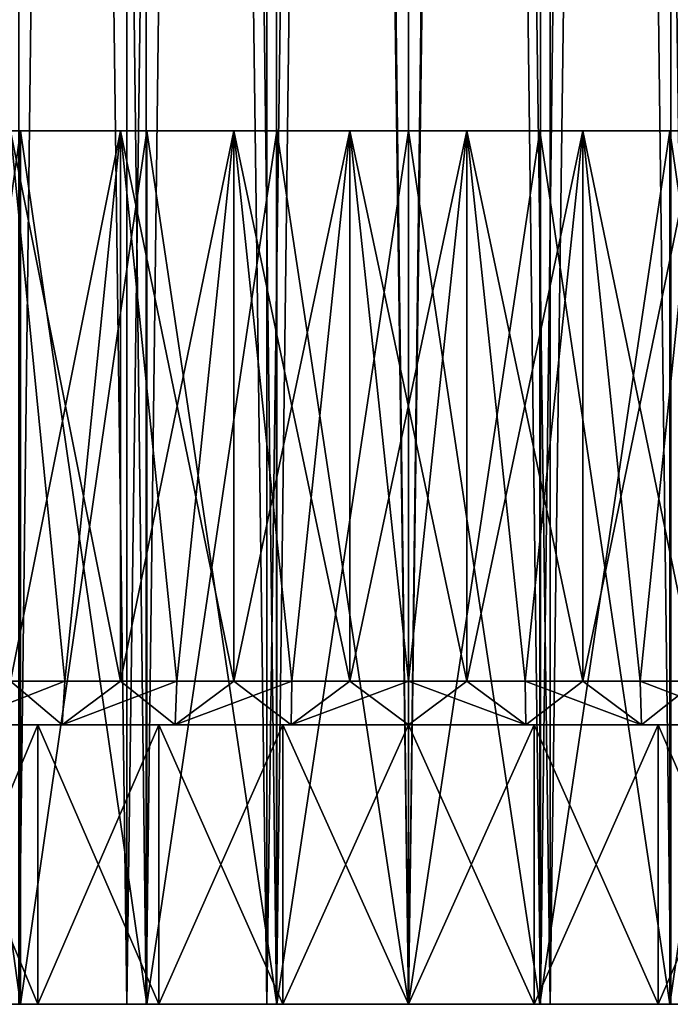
# Model space of a CAD drawing. Header units: millimetres. Extents: x -25 to 64, y -3 to 358.
# Tile 239 of 256: x -4.45 to 3, y 177.2 to 188.47. Entities that reach past the tile are written whole.
import ezdxf

# ---------------------------------------------------------------- set-up
doc = ezdxf.new("R2010")
doc.units = ezdxf.units.MM
doc.header["$LTSCALE"] = 52.148148
for name, color, linetype in [('381', 7, 'CONTINUOUS'), ('382', 7, 'CONTINUOUS'), ('383', 7, 'CONTINUOUS'), ('384', 7, 'CONTINUOUS'), ('385', 7, 'CONTINUOUS'), ('490', 7, 'CONTINUOUS'), ('491', 7, 'CONTINUOUS'), ('492', 7, 'CONTINUOUS'), ('493', 7, 'CONTINUOUS'), ('494', 7, 'CONTINUOUS'), ('495', 7, 'CONTINUOUS'), ('496', 7, 'CONTINUOUS'), ('497', 7, 'CONTINUOUS'), ('498', 7, 'CONTINUOUS'), ('499', 7, 'CONTINUOUS'), ('500', 7, 'CONTINUOUS')]:
    doc.layers.add(name, color=color, linetype=linetype)

msp = doc.modelspace()

# ---------------------------------------------------------------- linework, layer by layer
at = {"layer": '381', "color": 7, "linetype": 'CONTINUOUS', "true_color": 0xaaaaaa}
for points in [[(-4.79, 177.2, -14.215), (-3.225, 177.2, -14.649), (-4.459, 177.2, -12.742), (-4.79, 177.2, -14.215)], [(-3.225, 177.2, 14.649), (-4.79, 177.2, 14.215), (-4.459, 177.2, 12.742), (-3.225, 177.2, 14.649)], [(-4.459, 177.2, -12.742), (-3.225, 177.2, -14.649), (-3.004, 177.2, -13.162), (-4.459, 177.2, -12.742)], [(-3.004, 177.2, 13.162), (-3.225, 177.2, 14.649), (-4.459, 177.2, 12.742), (-3.004, 177.2, 13.162)], [(-3.225, 177.2, -14.649), (-1.622, 177.2, -14.912), (-3.004, 177.2, -13.162), (-3.225, 177.2, -14.649)], [(-1.622, 177.2, 14.912), (-3.225, 177.2, 14.649), (-3.004, 177.2, 13.162), (-1.622, 177.2, 14.912)], [(-3.004, 177.2, -13.162), (-1.622, 177.2, -14.912), (-1.512, 177.2, -13.415), (-3.004, 177.2, -13.162)], [(-1.512, 177.2, 13.415), (-1.622, 177.2, 14.912), (-3.004, 177.2, 13.162), (-1.512, 177.2, 13.415)], [(0, 177.2, 15), (-1.622, 177.2, 14.912), (0, 177.2, 13.5), (0, 177.2, 15)], [(-1.622, 177.2, -14.912), (0, 177.2, -15), (-1.512, 177.2, -13.415), (-1.622, 177.2, -14.912)], [(0, 177.2, 13.5), (-1.622, 177.2, 14.912), (-1.512, 177.2, 13.415), (0, 177.2, 13.5)], [(-1.512, 177.2, -13.415), (0, 177.2, -15), (0, 177.2, -13.5), (-1.512, 177.2, -13.415)], [(1.622, 177.2, 14.912), (0, 177.2, 15), (1.512, 177.2, 13.415), (1.622, 177.2, 14.912)], [(0, 177.2, 15), (0, 177.2, 13.5), (1.512, 177.2, 13.415), (0, 177.2, 15)], [(0, 177.2, -15), (1.622, 177.2, -14.912), (0, 177.2, -13.5), (0, 177.2, -15)], [(0, 177.2, -13.5), (1.622, 177.2, -14.912), (1.512, 177.2, -13.415), (0, 177.2, -13.5)], [(3.004, 177.2, 13.162), (1.622, 177.2, 14.912), (1.512, 177.2, 13.415), (3.004, 177.2, 13.162)], [(1.512, 177.2, -13.415), (1.622, 177.2, -14.912), (3.004, 177.2, -13.162), (1.512, 177.2, -13.415)], [(3.225, 177.2, 14.649), (1.622, 177.2, 14.912), (3.004, 177.2, 13.162), (3.225, 177.2, 14.649)], [(1.622, 177.2, -14.912), (3.225, 177.2, -14.649), (3.004, 177.2, -13.162), (1.622, 177.2, -14.912)]]:
    msp.add_3dface(points, dxfattribs=at)
at = {"layer": '382', "color": 7, "linetype": 'CONTINUOUS', "true_color": 0xaaaaaa}
for points in [[(0, 177.2, 15), (1.622, 177.2, 14.912), (0, 297.2, 15), (0, 177.2, 15)], [(0, 297.2, 15), (1.622, 177.2, 14.912), (1.622, 297.2, 14.912), (0, 297.2, 15)], [(1.622, 177.2, -14.912), (0, 177.2, -15), (1.622, 297.2, -14.912), (1.622, 177.2, -14.912)], [(1.622, 297.2, -14.912), (0, 177.2, -15), (0, 297.2, -15), (1.622, 297.2, -14.912)], [(1.622, 177.2, 14.912), (3.225, 177.2, 14.649), (1.622, 297.2, 14.912), (1.622, 177.2, 14.912)], [(1.622, 297.2, 14.912), (3.225, 177.2, 14.649), (3.225, 297.2, 14.649), (1.622, 297.2, 14.912)], [(3.225, 177.2, -14.649), (1.622, 177.2, -14.912), (3.225, 297.2, -14.649), (3.225, 177.2, -14.649)], [(3.225, 297.2, -14.649), (1.622, 177.2, -14.912), (1.622, 297.2, -14.912), (3.225, 297.2, -14.649)]]:
    msp.add_3dface(points, dxfattribs=at)
at = {"layer": '383', "color": 7, "linetype": 'CONTINUOUS', "true_color": 0xaaaaaa}
for points in [[(-3.225, 177.2, -14.649), (-4.79, 177.2, -14.215), (-3.225, 297.2, -14.649), (-3.225, 177.2, -14.649)], [(-3.225, 297.2, -14.649), (-4.79, 177.2, -14.215), (-4.79, 297.2, -14.215), (-3.225, 297.2, -14.649)], [(-4.79, 177.2, 14.215), (-3.225, 177.2, 14.649), (-4.79, 297.2, 14.215), (-4.79, 177.2, 14.215)], [(-4.79, 297.2, 14.215), (-3.225, 177.2, 14.649), (-3.225, 297.2, 14.649), (-4.79, 297.2, 14.215)], [(-1.622, 177.2, -14.912), (-3.225, 177.2, -14.649), (-1.622, 297.2, -14.912), (-1.622, 177.2, -14.912)], [(-1.622, 297.2, -14.912), (-3.225, 177.2, -14.649), (-3.225, 297.2, -14.649), (-1.622, 297.2, -14.912)], [(-3.225, 177.2, 14.649), (-1.622, 177.2, 14.912), (-3.225, 297.2, 14.649), (-3.225, 177.2, 14.649)], [(-3.225, 297.2, 14.649), (-1.622, 177.2, 14.912), (-1.622, 297.2, 14.912), (-3.225, 297.2, 14.649)], [(-1.622, 177.2, 14.912), (0, 177.2, 15), (-1.622, 297.2, 14.912), (-1.622, 177.2, 14.912)], [(0, 177.2, 15), (0, 297.2, 15), (-1.622, 297.2, 14.912), (0, 177.2, 15)], [(0, 177.2, -15), (-1.622, 177.2, -14.912), (0, 297.2, -15), (0, 177.2, -15)], [(0, 297.2, -15), (-1.622, 177.2, -14.912), (-1.622, 297.2, -14.912), (0, 297.2, -15)]]:
    msp.add_3dface(points, dxfattribs=at)
at = {"layer": '384', "color": 7, "linetype": 'CONTINUOUS', "true_color": 0xaaaaaa}
for points in [[(-3.004, 177.2, 13.162), (-4.459, 177.2, 12.742), (-3.004, 297.2, 13.162), (-3.004, 177.2, 13.162)], [(-3.004, 297.2, 13.162), (-4.459, 177.2, 12.742), (-4.459, 297.2, 12.742), (-3.004, 297.2, 13.162)], [(-4.459, 177.2, -12.742), (-3.004, 177.2, -13.162), (-4.459, 297.2, -12.742), (-4.459, 177.2, -12.742)], [(-4.459, 297.2, -12.742), (-3.004, 177.2, -13.162), (-3.004, 297.2, -13.162), (-4.459, 297.2, -12.742)], [(-1.512, 177.2, 13.415), (-3.004, 177.2, 13.162), (-1.512, 297.2, 13.415), (-1.512, 177.2, 13.415)], [(-1.512, 297.2, 13.415), (-3.004, 177.2, 13.162), (-3.004, 297.2, 13.162), (-1.512, 297.2, 13.415)], [(-3.004, 177.2, -13.162), (-1.512, 177.2, -13.415), (-3.004, 297.2, -13.162), (-3.004, 177.2, -13.162)], [(-3.004, 297.2, -13.162), (-1.512, 177.2, -13.415), (-1.512, 297.2, -13.415), (-3.004, 297.2, -13.162)], [(0, 177.2, 13.5), (-1.512, 177.2, 13.415), (0, 297.2, 13.5), (0, 177.2, 13.5)], [(0, 297.2, 13.5), (-1.512, 177.2, 13.415), (-1.512, 297.2, 13.415), (0, 297.2, 13.5)], [(-1.512, 177.2, -13.415), (0, 177.2, -13.5), (-1.512, 297.2, -13.415), (-1.512, 177.2, -13.415)], [(-1.512, 297.2, -13.415), (0, 177.2, -13.5), (0, 297.2, -13.5), (-1.512, 297.2, -13.415)]]:
    msp.add_3dface(points, dxfattribs=at)
at = {"layer": '385', "color": 7, "linetype": 'CONTINUOUS', "true_color": 0xaaaaaa}
for points in [[(1.512, 177.2, 13.415), (0, 177.2, 13.5), (1.512, 297.2, 13.415), (1.512, 177.2, 13.415)], [(0, 177.2, 13.5), (0, 297.2, 13.5), (1.512, 297.2, 13.415), (0, 177.2, 13.5)], [(0, 177.2, -13.5), (1.512, 177.2, -13.415), (0, 297.2, -13.5), (0, 177.2, -13.5)], [(0, 297.2, -13.5), (1.512, 177.2, -13.415), (1.512, 297.2, -13.415), (0, 297.2, -13.5)], [(1.512, 177.2, -13.415), (3.004, 177.2, -13.162), (1.512, 297.2, -13.415), (1.512, 177.2, -13.415)], [(1.512, 297.2, -13.415), (3.004, 177.2, -13.162), (3.004, 297.2, -13.162), (1.512, 297.2, -13.415)], [(3.004, 177.2, 13.162), (1.512, 177.2, 13.415), (3.004, 297.2, 13.162), (3.004, 177.2, 13.162)], [(3.004, 297.2, 13.162), (1.512, 177.2, 13.415), (1.512, 297.2, 13.415), (3.004, 297.2, 13.162)]]:
    msp.add_3dface(points, dxfattribs=at)
at = {"layer": '490', "color": 7, "linetype": 'CONTINUOUS', "true_color": 0xaaaaaa}
for points in [[(-5.836, 177.2, -12.118), (-4.442, 177.2, -12.695), (-4.244, 177.2, -12.129), (-5.836, 177.2, -12.118)], [(-5.575, 177.2, -11.577), (-5.836, 177.2, -12.118), (-4.244, 177.2, -12.129), (-5.575, 177.2, -11.577)], [(-4.442, 177.2, 12.695), (-5.836, 177.2, 12.118), (-2.859, 177.2, 12.528), (-4.442, 177.2, 12.695)], [(-2.859, 177.2, 12.528), (-5.836, 177.2, 12.118), (-4.244, 177.2, 12.129), (-2.859, 177.2, 12.528)], [(-4.244, 177.2, 12.129), (-5.836, 177.2, 12.118), (-5.575, 177.2, 11.577), (-4.244, 177.2, 12.129)], [(-4.442, 177.2, -12.695), (-2.993, 177.2, -13.113), (-1.439, 177.2, -12.769), (-4.442, 177.2, -12.695)], [(-4.244, 177.2, -12.129), (-4.442, 177.2, -12.695), (-2.859, 177.2, -12.528), (-4.244, 177.2, -12.129)], [(-2.859, 177.2, -12.528), (-4.442, 177.2, -12.695), (-1.439, 177.2, -12.769), (-2.859, 177.2, -12.528)], [(-2.993, 177.2, 13.113), (-4.442, 177.2, 12.695), (2.993, 177.2, 13.113), (-2.993, 177.2, 13.113)], [(2.993, 177.2, 13.113), (-4.442, 177.2, 12.695), (0, 177.2, 12.85), (2.993, 177.2, 13.113)], [(0, 177.2, 12.85), (-4.442, 177.2, 12.695), (-1.439, 177.2, 12.769), (0, 177.2, 12.85)], [(-1.439, 177.2, 12.769), (-4.442, 177.2, 12.695), (-2.859, 177.2, 12.528), (-1.439, 177.2, 12.769)], [(2.993, 177.2, -13.113), (4.442, 177.2, -12.695), (-2.993, 177.2, -13.113), (2.993, 177.2, -13.113)], [(-2.993, 177.2, -13.113), (4.442, 177.2, -12.695), (0, 177.2, -12.85), (-2.993, 177.2, -13.113)], [(-1.506, 177.2, -13.365), (2.993, 177.2, -13.113), (-2.993, 177.2, -13.113), (-1.506, 177.2, -13.365)], [(-1.439, 177.2, -12.769), (-2.993, 177.2, -13.113), (0, 177.2, -12.85), (-1.439, 177.2, -12.769)], [(-1.506, 177.2, 13.365), (-2.993, 177.2, 13.113), (1.506, 177.2, 13.365), (-1.506, 177.2, 13.365)], [(1.506, 177.2, 13.365), (-2.993, 177.2, 13.113), (2.993, 177.2, 13.113), (1.506, 177.2, 13.365)], [(1.506, 177.2, -13.365), (2.993, 177.2, -13.113), (-1.506, 177.2, -13.365), (1.506, 177.2, -13.365)], [(0, 177.2, -13.45), (1.506, 177.2, -13.365), (-1.506, 177.2, -13.365), (0, 177.2, -13.45)], [(0, 177.2, 13.45), (-1.506, 177.2, 13.365), (1.506, 177.2, 13.365), (0, 177.2, 13.45)], [(0, 177.2, -12.85), (4.442, 177.2, -12.695), (1.439, 177.2, -12.769), (0, 177.2, -12.85)], [(1.439, 177.2, 12.769), (2.993, 177.2, 13.113), (0, 177.2, 12.85), (1.439, 177.2, 12.769)], [(1.439, 177.2, -12.769), (4.442, 177.2, -12.695), (2.859, 177.2, -12.528), (1.439, 177.2, -12.769)], [(4.442, 177.2, 12.695), (2.993, 177.2, 13.113), (1.439, 177.2, 12.769), (4.442, 177.2, 12.695)], [(2.859, 177.2, 12.528), (4.442, 177.2, 12.695), (1.439, 177.2, 12.769), (2.859, 177.2, 12.528)], [(4.442, 177.2, -12.695), (5.836, 177.2, -12.118), (2.859, 177.2, -12.528), (4.442, 177.2, -12.695)], [(2.859, 177.2, -12.528), (5.836, 177.2, -12.118), (4.244, 177.2, -12.129), (2.859, 177.2, -12.528)], [(4.244, 177.2, 12.129), (4.442, 177.2, 12.695), (2.859, 177.2, 12.528), (4.244, 177.2, 12.129)]]:
    msp.add_3dface(points, dxfattribs=at)
at = {"layer": '491', "color": 7, "linetype": 'CONTINUOUS', "true_color": 0xaaaaaa}
for points in [[(-5.836, 177.2, 12.118), (-4.442, 177.2, 12.695), (-5.836, 187.2, 12.118), (-5.836, 177.2, 12.118)], [(-5.836, 187.2, 12.118), (-4.442, 177.2, 12.695), (-4.442, 187.2, 12.695), (-5.836, 187.2, 12.118)], [(-4.442, 177.2, 12.695), (-2.993, 177.2, 13.113), (-4.442, 187.2, 12.695), (-4.442, 177.2, 12.695)], [(-4.442, 187.2, 12.695), (-2.993, 177.2, 13.113), (-2.993, 187.2, 13.113), (-4.442, 187.2, 12.695)], [(-2.993, 177.2, 13.113), (-1.506, 177.2, 13.365), (-2.993, 187.2, 13.113), (-2.993, 177.2, 13.113)], [(-2.993, 187.2, 13.113), (-1.506, 177.2, 13.365), (-1.506, 187.2, 13.365), (-2.993, 187.2, 13.113)], [(-1.506, 177.2, 13.365), (0, 177.2, 13.45), (-1.506, 187.2, 13.365), (-1.506, 177.2, 13.365)], [(-1.506, 187.2, 13.365), (0, 177.2, 13.45), (0, 187.2, 13.45), (-1.506, 187.2, 13.365)], [(0, 177.2, 13.45), (1.506, 177.2, 13.365), (0, 187.2, 13.45), (0, 177.2, 13.45)], [(0, 187.2, 13.45), (1.506, 177.2, 13.365), (1.506, 187.2, 13.365), (0, 187.2, 13.45)], [(1.506, 177.2, 13.365), (2.993, 177.2, 13.113), (1.506, 187.2, 13.365), (1.506, 177.2, 13.365)], [(1.506, 187.2, 13.365), (2.993, 177.2, 13.113), (2.993, 187.2, 13.113), (1.506, 187.2, 13.365)], [(2.993, 177.2, 13.113), (4.442, 177.2, 12.695), (2.993, 187.2, 13.113), (2.993, 177.2, 13.113)], [(2.993, 187.2, 13.113), (4.442, 177.2, 12.695), (4.442, 187.2, 12.695), (2.993, 187.2, 13.113)]]:
    msp.add_3dface(points, dxfattribs=at)
at = {"layer": '492', "color": 7, "linetype": 'CONTINUOUS', "true_color": 0xaaaaaa}
for points in [[(-7.156, 187.2, -11.388), (-8.386, 187.2, -10.516), (-1.997, 187.2, -11.325), (-7.156, 187.2, -11.388)], [(-1.997, 187.2, -11.325), (-8.386, 187.2, -10.516), (-3.298, 187.2, -11.017), (-1.997, 187.2, -11.325)], [(-3.298, 187.2, -11.017), (-8.386, 187.2, -10.516), (-4.555, 187.2, -10.559), (-3.298, 187.2, -11.017)], [(-7.156, 187.2, 11.388), (-5.836, 187.2, 12.118), (-0.669, 187.2, 11.481), (-7.156, 187.2, 11.388)], [(-4.555, 187.2, 10.559), (-7.156, 187.2, 11.388), (-3.298, 187.2, 11.017), (-4.555, 187.2, 10.559)], [(-3.298, 187.2, 11.017), (-7.156, 187.2, 11.388), (-1.997, 187.2, 11.325), (-3.298, 187.2, 11.017)], [(-1.997, 187.2, 11.325), (-7.156, 187.2, 11.388), (-0.669, 187.2, 11.481), (-1.997, 187.2, 11.325)], [(-5.836, 187.2, -12.118), (-7.156, 187.2, -11.388), (5.836, 187.2, -12.118), (-5.836, 187.2, -12.118)], [(5.836, 187.2, -12.118), (-7.156, 187.2, -11.388), (-0.669, 187.2, -11.481), (5.836, 187.2, -12.118)], [(-0.669, 187.2, -11.481), (-7.156, 187.2, -11.388), (-1.997, 187.2, -11.325), (-0.669, 187.2, -11.481)], [(-5.836, 187.2, 12.118), (-4.442, 187.2, 12.695), (5.836, 187.2, 12.118), (-5.836, 187.2, 12.118)], [(-5.836, 187.2, 12.118), (5.836, 187.2, 12.118), (7.156, 187.2, 11.388), (-5.836, 187.2, 12.118)], [(-5.836, 187.2, 12.118), (7.156, 187.2, 11.388), (0.669, 187.2, 11.481), (-5.836, 187.2, 12.118)], [(-0.669, 187.2, 11.481), (-5.836, 187.2, 12.118), (0.669, 187.2, 11.481), (-0.669, 187.2, 11.481)], [(-4.442, 187.2, -12.695), (-5.836, 187.2, -12.118), (4.442, 187.2, -12.695), (-4.442, 187.2, -12.695)], [(4.442, 187.2, -12.695), (-5.836, 187.2, -12.118), (5.836, 187.2, -12.118), (4.442, 187.2, -12.695)], [(-4.442, 187.2, 12.695), (-2.993, 187.2, 13.113), (4.442, 187.2, 12.695), (-4.442, 187.2, 12.695)], [(-4.442, 187.2, 12.695), (4.442, 187.2, 12.695), (5.836, 187.2, 12.118), (-4.442, 187.2, 12.695)], [(-2.993, 187.2, -13.113), (-4.442, 187.2, -12.695), (2.993, 187.2, -13.113), (-2.993, 187.2, -13.113)], [(2.993, 187.2, -13.113), (-4.442, 187.2, -12.695), (4.442, 187.2, -12.695), (2.993, 187.2, -13.113)], [(-2.993, 187.2, 13.113), (-1.506, 187.2, 13.365), (2.993, 187.2, 13.113), (-2.993, 187.2, 13.113)], [(-2.993, 187.2, 13.113), (2.993, 187.2, 13.113), (4.442, 187.2, 12.695), (-2.993, 187.2, 13.113)], [(-1.506, 187.2, -13.365), (-2.993, 187.2, -13.113), (1.506, 187.2, -13.365), (-1.506, 187.2, -13.365)], [(1.506, 187.2, -13.365), (-2.993, 187.2, -13.113), (2.993, 187.2, -13.113), (1.506, 187.2, -13.365)], [(-1.506, 187.2, 13.365), (0, 187.2, 13.45), (1.506, 187.2, 13.365), (-1.506, 187.2, 13.365)], [(-1.506, 187.2, 13.365), (1.506, 187.2, 13.365), (2.993, 187.2, 13.113), (-1.506, 187.2, 13.365)], [(0, 187.2, -13.45), (-1.506, 187.2, -13.365), (1.506, 187.2, -13.365), (0, 187.2, -13.45)], [(0.669, 187.2, -11.481), (5.836, 187.2, -12.118), (-0.669, 187.2, -11.481), (0.669, 187.2, -11.481)], [(0.669, 187.2, 11.481), (7.156, 187.2, 11.388), (1.997, 187.2, 11.325), (0.669, 187.2, 11.481)], [(7.156, 187.2, -11.388), (5.836, 187.2, -12.118), (0.669, 187.2, -11.481), (7.156, 187.2, -11.388)], [(1.997, 187.2, -11.325), (7.156, 187.2, -11.388), (0.669, 187.2, -11.481), (1.997, 187.2, -11.325)], [(7.156, 187.2, 11.388), (8.386, 187.2, 10.516), (1.997, 187.2, 11.325), (7.156, 187.2, 11.388)], [(1.997, 187.2, 11.325), (8.386, 187.2, 10.516), (3.298, 187.2, 11.017), (1.997, 187.2, 11.325)], [(3.298, 187.2, -11.017), (7.156, 187.2, -11.388), (1.997, 187.2, -11.325), (3.298, 187.2, -11.017)]]:
    msp.add_3dface(points, dxfattribs=at)
at = {"layer": '493', "color": 7, "linetype": 'CONTINUOUS', "true_color": 0xaaaaaa}
for points in [[(-4.555, 187.2, 10.559), (-3.298, 187.2, 11.017), (-4.555, 180.9, 10.559), (-4.555, 187.2, 10.559)], [(-4.555, 180.9, 10.559), (-3.298, 187.2, 11.017), (-3.933, 180.9, 10.806), (-4.555, 180.9, 10.559)], [(-3.933, 180.9, 10.806), (-3.298, 187.2, 11.017), (-3.298, 180.9, 11.017), (-3.933, 180.9, 10.806)], [(-3.298, 187.2, 11.017), (-1.997, 187.2, 11.325), (-3.298, 180.9, 11.017), (-3.298, 187.2, 11.017)], [(-3.298, 180.9, 11.017), (-1.997, 187.2, 11.325), (-2.652, 180.9, 11.19), (-3.298, 180.9, 11.017)], [(-2.652, 180.9, 11.19), (-1.997, 187.2, 11.325), (-1.997, 180.9, 11.325), (-2.652, 180.9, 11.19)], [(-1.997, 187.2, 11.325), (-0.669, 187.2, 11.481), (-1.997, 180.9, 11.325), (-1.997, 187.2, 11.325)], [(-1.997, 180.9, 11.325), (-0.669, 187.2, 11.481), (-1.335, 180.9, 11.422), (-1.997, 180.9, 11.325)], [(-1.335, 180.9, 11.422), (-0.669, 187.2, 11.481), (-0.669, 180.9, 11.481), (-1.335, 180.9, 11.422)], [(-0.669, 187.2, 11.481), (0.669, 187.2, 11.481), (-0.669, 180.9, 11.481), (-0.669, 187.2, 11.481)], [(-0.669, 180.9, 11.481), (0.669, 187.2, 11.481), (0, 180.9, 11.5), (-0.669, 180.9, 11.481)], [(0, 180.9, 11.5), (0.669, 187.2, 11.481), (0.669, 180.9, 11.481), (0, 180.9, 11.5)], [(0.669, 187.2, 11.481), (1.997, 187.2, 11.325), (0.669, 180.9, 11.481), (0.669, 187.2, 11.481)], [(0.669, 180.9, 11.481), (1.997, 187.2, 11.325), (1.335, 180.9, 11.422), (0.669, 180.9, 11.481)], [(1.335, 180.9, 11.422), (1.997, 187.2, 11.325), (1.997, 180.9, 11.325), (1.335, 180.9, 11.422)], [(1.997, 187.2, 11.325), (3.298, 187.2, 11.017), (1.997, 180.9, 11.325), (1.997, 187.2, 11.325)], [(1.997, 180.9, 11.325), (3.298, 187.2, 11.017), (2.652, 180.9, 11.19), (1.997, 180.9, 11.325)], [(2.652, 180.9, 11.19), (3.298, 187.2, 11.017), (3.298, 180.9, 11.017), (2.652, 180.9, 11.19)]]:
    msp.add_3dface(points, dxfattribs=at)
at = {"layer": '494', "color": 7, "linetype": 'CONTINUOUS', "true_color": 0xaaaaaa}
for points in [[(-6.837, 180.4, -10.88), (-5.575, 180.4, -11.577), (-3.963, 180.4, -11.327), (-6.837, 180.4, -10.88)], [(-5.207, 180.4, -10.812), (-6.837, 180.4, -10.88), (-3.963, 180.4, -11.327), (-5.207, 180.4, -10.812)], [(-5.575, 180.4, 11.577), (-6.837, 180.4, 10.88), (-3.963, 180.4, 11.327), (-5.575, 180.4, 11.577)], [(-3.963, 180.4, 11.327), (-6.837, 180.4, 10.88), (-5.207, 180.4, 10.812), (-3.963, 180.4, 11.327)], [(-5.575, 180.4, -11.577), (-4.244, 180.4, -12.129), (-2.67, 180.4, -11.699), (-5.575, 180.4, -11.577)], [(-3.963, 180.4, -11.327), (-5.575, 180.4, -11.577), (-2.67, 180.4, -11.699), (-3.963, 180.4, -11.327)], [(-4.244, 180.4, 12.129), (-5.575, 180.4, 11.577), (-1.344, 180.4, 11.925), (-4.244, 180.4, 12.129)], [(-1.344, 180.4, 11.925), (-5.575, 180.4, 11.577), (-2.67, 180.4, 11.699), (-1.344, 180.4, 11.925)], [(-2.67, 180.4, 11.699), (-5.575, 180.4, 11.577), (-3.963, 180.4, 11.327), (-2.67, 180.4, 11.699)], [(-2.859, 180.4, -12.528), (4.244, 180.4, -12.129), (-4.244, 180.4, -12.129), (-2.859, 180.4, -12.528)], [(-4.244, 180.4, -12.129), (4.244, 180.4, -12.129), (0, 180.4, -12), (-4.244, 180.4, -12.129)], [(-2.67, 180.4, -11.699), (-4.244, 180.4, -12.129), (-1.344, 180.4, -11.925), (-2.67, 180.4, -11.699)], [(-1.344, 180.4, -11.925), (-4.244, 180.4, -12.129), (0, 180.4, -12), (-1.344, 180.4, -11.925)], [(-2.859, 180.4, 12.528), (-4.244, 180.4, 12.129), (2.859, 180.4, 12.528), (-2.859, 180.4, 12.528)], [(2.859, 180.4, 12.528), (-4.244, 180.4, 12.129), (4.244, 180.4, 12.129), (2.859, 180.4, 12.528)], [(4.244, 180.4, 12.129), (-4.244, 180.4, 12.129), (0, 180.4, 12), (4.244, 180.4, 12.129)], [(0, 180.4, 12), (-4.244, 180.4, 12.129), (-1.344, 180.4, 11.925), (0, 180.4, 12)], [(2.859, 180.4, -12.528), (4.244, 180.4, -12.129), (-2.859, 180.4, -12.528), (2.859, 180.4, -12.528)], [(-1.439, 180.4, -12.769), (2.859, 180.4, -12.528), (-2.859, 180.4, -12.528), (-1.439, 180.4, -12.769)], [(-1.439, 180.4, 12.769), (-2.859, 180.4, 12.528), (1.439, 180.4, 12.769), (-1.439, 180.4, 12.769)], [(1.439, 180.4, 12.769), (-2.859, 180.4, 12.528), (2.859, 180.4, 12.528), (1.439, 180.4, 12.769)], [(1.439, 180.4, -12.769), (2.859, 180.4, -12.528), (-1.439, 180.4, -12.769), (1.439, 180.4, -12.769)], [(0, 180.4, -12.85), (1.439, 180.4, -12.769), (-1.439, 180.4, -12.769), (0, 180.4, -12.85)], [(0, 180.4, 12.85), (-1.439, 180.4, 12.769), (1.439, 180.4, 12.769), (0, 180.4, 12.85)], [(0, 180.4, -12), (4.244, 180.4, -12.129), (1.344, 180.4, -11.925), (0, 180.4, -12)], [(1.344, 180.4, 11.925), (4.244, 180.4, 12.129), (0, 180.4, 12), (1.344, 180.4, 11.925)], [(4.244, 180.4, -12.129), (5.575, 180.4, -11.577), (1.344, 180.4, -11.925), (4.244, 180.4, -12.129)], [(1.344, 180.4, -11.925), (5.575, 180.4, -11.577), (2.67, 180.4, -11.699), (1.344, 180.4, -11.925)], [(2.67, 180.4, 11.699), (4.244, 180.4, 12.129), (1.344, 180.4, 11.925), (2.67, 180.4, 11.699)], [(2.67, 180.4, -11.699), (5.575, 180.4, -11.577), (3.963, 180.4, -11.327), (2.67, 180.4, -11.699)], [(5.575, 180.4, 11.577), (4.244, 180.4, 12.129), (2.67, 180.4, 11.699), (5.575, 180.4, 11.577)], [(3.963, 180.4, 11.327), (5.575, 180.4, 11.577), (2.67, 180.4, 11.699), (3.963, 180.4, 11.327)]]:
    msp.add_3dface(points, dxfattribs=at)
at = {"layer": '495', "color": 7, "linetype": 'CONTINUOUS', "true_color": 0xaaaaaa}
for points in [[(-4.244, 177.2, 12.129), (-5.575, 177.2, 11.577), (-4.244, 180.4, 12.129), (-4.244, 177.2, 12.129)], [(-5.575, 177.2, 11.577), (-5.575, 180.4, 11.577), (-4.244, 180.4, 12.129), (-5.575, 177.2, 11.577)], [(-2.859, 177.2, 12.528), (-4.244, 177.2, 12.129), (-2.859, 180.4, 12.528), (-2.859, 177.2, 12.528)], [(-4.244, 177.2, 12.129), (-4.244, 180.4, 12.129), (-2.859, 180.4, 12.528), (-4.244, 177.2, 12.129)], [(-1.439, 177.2, 12.769), (-2.859, 177.2, 12.528), (-1.439, 180.4, 12.769), (-1.439, 177.2, 12.769)], [(-2.859, 177.2, 12.528), (-2.859, 180.4, 12.528), (-1.439, 180.4, 12.769), (-2.859, 177.2, 12.528)], [(0, 177.2, 12.85), (-1.439, 177.2, 12.769), (0, 180.4, 12.85), (0, 177.2, 12.85)], [(-1.439, 177.2, 12.769), (-1.439, 180.4, 12.769), (0, 180.4, 12.85), (-1.439, 177.2, 12.769)], [(1.439, 177.2, 12.769), (0, 177.2, 12.85), (1.439, 180.4, 12.769), (1.439, 177.2, 12.769)], [(0, 177.2, 12.85), (0, 180.4, 12.85), (1.439, 180.4, 12.769), (0, 177.2, 12.85)], [(2.859, 177.2, 12.528), (1.439, 177.2, 12.769), (2.859, 180.4, 12.528), (2.859, 177.2, 12.528)], [(1.439, 177.2, 12.769), (1.439, 180.4, 12.769), (2.859, 180.4, 12.528), (1.439, 177.2, 12.769)], [(4.244, 177.2, 12.129), (2.859, 177.2, 12.528), (4.244, 180.4, 12.129), (4.244, 177.2, 12.129)], [(2.859, 177.2, 12.528), (2.859, 180.4, 12.528), (4.244, 180.4, 12.129), (2.859, 177.2, 12.528)]]:
    msp.add_3dface(points, dxfattribs=at)
at = {"layer": '496', "color": 7, "linetype": 'CONTINUOUS', "true_color": 0xaaaaaa}
for points in [[(-4.442, 177.2, -12.695), (-5.836, 177.2, -12.118), (-4.442, 187.2, -12.695), (-4.442, 177.2, -12.695)], [(-5.836, 177.2, -12.118), (-5.836, 187.2, -12.118), (-4.442, 187.2, -12.695), (-5.836, 177.2, -12.118)], [(-2.993, 177.2, -13.113), (-4.442, 177.2, -12.695), (-2.993, 187.2, -13.113), (-2.993, 177.2, -13.113)], [(-4.442, 177.2, -12.695), (-4.442, 187.2, -12.695), (-2.993, 187.2, -13.113), (-4.442, 177.2, -12.695)], [(-1.506, 177.2, -13.365), (-2.993, 177.2, -13.113), (-1.506, 187.2, -13.365), (-1.506, 177.2, -13.365)], [(-2.993, 177.2, -13.113), (-2.993, 187.2, -13.113), (-1.506, 187.2, -13.365), (-2.993, 177.2, -13.113)], [(0, 177.2, -13.45), (-1.506, 177.2, -13.365), (0, 187.2, -13.45), (0, 177.2, -13.45)], [(-1.506, 177.2, -13.365), (-1.506, 187.2, -13.365), (0, 187.2, -13.45), (-1.506, 177.2, -13.365)], [(1.506, 177.2, -13.365), (0, 177.2, -13.45), (1.506, 187.2, -13.365), (1.506, 177.2, -13.365)], [(0, 177.2, -13.45), (0, 187.2, -13.45), (1.506, 187.2, -13.365), (0, 177.2, -13.45)], [(2.993, 177.2, -13.113), (1.506, 177.2, -13.365), (2.993, 187.2, -13.113), (2.993, 177.2, -13.113)], [(1.506, 177.2, -13.365), (1.506, 187.2, -13.365), (2.993, 187.2, -13.113), (1.506, 177.2, -13.365)], [(4.442, 177.2, -12.695), (2.993, 177.2, -13.113), (4.442, 187.2, -12.695), (4.442, 177.2, -12.695)], [(2.993, 177.2, -13.113), (2.993, 187.2, -13.113), (4.442, 187.2, -12.695), (2.993, 177.2, -13.113)]]:
    msp.add_3dface(points, dxfattribs=at)
at = {"layer": '497', "color": 7, "linetype": 'CONTINUOUS', "true_color": 0xaaaaaa}
for points in [[(-3.298, 187.2, -11.017), (-4.555, 187.2, -10.559), (-3.298, 180.9, -11.017), (-3.298, 187.2, -11.017)], [(-3.298, 180.9, -11.017), (-4.555, 187.2, -10.559), (-3.933, 180.9, -10.806), (-3.298, 180.9, -11.017)], [(-3.933, 180.9, -10.806), (-4.555, 187.2, -10.559), (-4.555, 180.9, -10.559), (-3.933, 180.9, -10.806)], [(-1.997, 187.2, -11.325), (-3.298, 187.2, -11.017), (-1.997, 180.9, -11.325), (-1.997, 187.2, -11.325)], [(-1.997, 180.9, -11.325), (-3.298, 187.2, -11.017), (-2.652, 180.9, -11.19), (-1.997, 180.9, -11.325)], [(-2.652, 180.9, -11.19), (-3.298, 187.2, -11.017), (-3.298, 180.9, -11.017), (-2.652, 180.9, -11.19)], [(-0.669, 187.2, -11.481), (-1.997, 187.2, -11.325), (-0.669, 180.9, -11.481), (-0.669, 187.2, -11.481)], [(-0.669, 180.9, -11.481), (-1.997, 187.2, -11.325), (-1.335, 180.9, -11.422), (-0.669, 180.9, -11.481)], [(-1.335, 180.9, -11.422), (-1.997, 187.2, -11.325), (-1.997, 180.9, -11.325), (-1.335, 180.9, -11.422)], [(0.669, 187.2, -11.481), (-0.669, 187.2, -11.481), (0.669, 180.9, -11.481), (0.669, 187.2, -11.481)], [(0.669, 180.9, -11.481), (-0.669, 187.2, -11.481), (0, 180.9, -11.5), (0.669, 180.9, -11.481)], [(0, 180.9, -11.5), (-0.669, 187.2, -11.481), (-0.669, 180.9, -11.481), (0, 180.9, -11.5)], [(1.997, 187.2, -11.325), (0.669, 187.2, -11.481), (1.997, 180.9, -11.325), (1.997, 187.2, -11.325)], [(1.997, 180.9, -11.325), (0.669, 187.2, -11.481), (1.335, 180.9, -11.422), (1.997, 180.9, -11.325)], [(1.335, 180.9, -11.422), (0.669, 187.2, -11.481), (0.669, 180.9, -11.481), (1.335, 180.9, -11.422)], [(3.298, 187.2, -11.017), (1.997, 187.2, -11.325), (3.298, 180.9, -11.017), (3.298, 187.2, -11.017)], [(3.298, 180.9, -11.017), (1.997, 187.2, -11.325), (2.652, 180.9, -11.19), (3.298, 180.9, -11.017)], [(2.652, 180.9, -11.19), (1.997, 187.2, -11.325), (1.997, 180.9, -11.325), (2.652, 180.9, -11.19)]]:
    msp.add_3dface(points, dxfattribs=at)
at = {"layer": '498', "color": 7, "linetype": 'CONTINUOUS', "true_color": 0xaaaaaa}
for points in [[(-5.575, 177.2, -11.577), (-4.244, 177.2, -12.129), (-5.575, 180.4, -11.577), (-5.575, 177.2, -11.577)], [(-4.244, 177.2, -12.129), (-4.244, 180.4, -12.129), (-5.575, 180.4, -11.577), (-4.244, 177.2, -12.129)], [(-4.244, 177.2, -12.129), (-2.859, 177.2, -12.528), (-4.244, 180.4, -12.129), (-4.244, 177.2, -12.129)], [(-2.859, 177.2, -12.528), (-2.859, 180.4, -12.528), (-4.244, 180.4, -12.129), (-2.859, 177.2, -12.528)], [(-2.859, 177.2, -12.528), (-1.439, 177.2, -12.769), (-2.859, 180.4, -12.528), (-2.859, 177.2, -12.528)], [(-1.439, 177.2, -12.769), (-1.439, 180.4, -12.769), (-2.859, 180.4, -12.528), (-1.439, 177.2, -12.769)], [(-1.439, 177.2, -12.769), (0, 177.2, -12.85), (-1.439, 180.4, -12.769), (-1.439, 177.2, -12.769)], [(0, 177.2, -12.85), (0, 180.4, -12.85), (-1.439, 180.4, -12.769), (0, 177.2, -12.85)], [(0, 177.2, -12.85), (1.439, 177.2, -12.769), (0, 180.4, -12.85), (0, 177.2, -12.85)], [(1.439, 177.2, -12.769), (1.439, 180.4, -12.769), (0, 180.4, -12.85), (1.439, 177.2, -12.769)], [(1.439, 177.2, -12.769), (2.859, 177.2, -12.528), (1.439, 180.4, -12.769), (1.439, 177.2, -12.769)], [(2.859, 177.2, -12.528), (2.859, 180.4, -12.528), (1.439, 180.4, -12.769), (2.859, 177.2, -12.528)], [(2.859, 177.2, -12.528), (4.244, 177.2, -12.129), (2.859, 180.4, -12.528), (2.859, 177.2, -12.528)], [(4.244, 177.2, -12.129), (4.244, 180.4, -12.129), (2.859, 180.4, -12.528), (4.244, 177.2, -12.129)]]:
    msp.add_3dface(points, dxfattribs=at)
at = {"layer": '499', "color": 7, "linetype": 'CONTINUOUS', "true_color": 0xaaaaaa}
for points in [[(-5.207, 180.4, -10.812), (-3.963, 180.4, -11.327), (-4.555, 180.9, -10.559), (-5.207, 180.4, -10.812)], [(-3.963, 180.4, -11.327), (-3.933, 180.9, -10.806), (-4.555, 180.9, -10.559), (-3.963, 180.4, -11.327)], [(-3.963, 180.4, -11.327), (-2.67, 180.4, -11.699), (-3.298, 180.9, -11.017), (-3.963, 180.4, -11.327)], [(-3.963, 180.4, -11.327), (-3.298, 180.9, -11.017), (-3.933, 180.9, -10.806), (-3.963, 180.4, -11.327)], [(-2.67, 180.4, -11.699), (-2.652, 180.9, -11.19), (-3.298, 180.9, -11.017), (-2.67, 180.4, -11.699)], [(-2.67, 180.4, -11.699), (-1.344, 180.4, -11.925), (-1.997, 180.9, -11.325), (-2.67, 180.4, -11.699)], [(-2.67, 180.4, -11.699), (-1.997, 180.9, -11.325), (-2.652, 180.9, -11.19), (-2.67, 180.4, -11.699)], [(-1.344, 180.4, -11.925), (-1.335, 180.9, -11.422), (-1.997, 180.9, -11.325), (-1.344, 180.4, -11.925)], [(-1.344, 180.4, -11.925), (0, 180.4, -12), (-0.669, 180.9, -11.481), (-1.344, 180.4, -11.925)], [(-1.344, 180.4, -11.925), (-0.669, 180.9, -11.481), (-1.335, 180.9, -11.422), (-1.344, 180.4, -11.925)], [(0, 180.4, -12), (0, 180.9, -11.5), (-0.669, 180.9, -11.481), (0, 180.4, -12)], [(0, 180.4, -12), (1.344, 180.4, -11.925), (0, 180.9, -11.5), (0, 180.4, -12)], [(1.344, 180.4, -11.925), (0.669, 180.9, -11.481), (0, 180.9, -11.5), (1.344, 180.4, -11.925)], [(1.344, 180.4, -11.925), (1.335, 180.9, -11.422), (0.669, 180.9, -11.481), (1.344, 180.4, -11.925)], [(1.344, 180.4, -11.925), (2.67, 180.4, -11.699), (1.335, 180.9, -11.422), (1.344, 180.4, -11.925)], [(2.67, 180.4, -11.699), (1.997, 180.9, -11.325), (1.335, 180.9, -11.422), (2.67, 180.4, -11.699)], [(2.67, 180.4, -11.699), (2.652, 180.9, -11.19), (1.997, 180.9, -11.325), (2.67, 180.4, -11.699)], [(2.67, 180.4, -11.699), (3.963, 180.4, -11.327), (2.652, 180.9, -11.19), (2.67, 180.4, -11.699)], [(3.963, 180.4, -11.327), (3.298, 180.9, -11.017), (2.652, 180.9, -11.19), (3.963, 180.4, -11.327)]]:
    msp.add_3dface(points, dxfattribs=at)
at = {"layer": '500', "color": 7, "linetype": 'CONTINUOUS', "true_color": 0xaaaaaa}
for points in [[(-4.555, 180.9, 10.559), (-3.933, 180.9, 10.806), (-5.207, 180.4, 10.812), (-4.555, 180.9, 10.559)], [(-3.933, 180.9, 10.806), (-3.963, 180.4, 11.327), (-5.207, 180.4, 10.812), (-3.933, 180.9, 10.806)], [(-3.933, 180.9, 10.806), (-3.298, 180.9, 11.017), (-3.963, 180.4, 11.327), (-3.933, 180.9, 10.806)], [(-3.298, 180.9, 11.017), (-2.652, 180.9, 11.19), (-3.963, 180.4, 11.327), (-3.298, 180.9, 11.017)], [(-2.652, 180.9, 11.19), (-2.67, 180.4, 11.699), (-3.963, 180.4, 11.327), (-2.652, 180.9, 11.19)], [(-2.652, 180.9, 11.19), (-1.997, 180.9, 11.325), (-2.67, 180.4, 11.699), (-2.652, 180.9, 11.19)], [(-1.997, 180.9, 11.325), (-1.335, 180.9, 11.422), (-2.67, 180.4, 11.699), (-1.997, 180.9, 11.325)], [(-1.335, 180.9, 11.422), (-1.344, 180.4, 11.925), (-2.67, 180.4, 11.699), (-1.335, 180.9, 11.422)], [(-1.335, 180.9, 11.422), (-0.669, 180.9, 11.481), (-1.344, 180.4, 11.925), (-1.335, 180.9, 11.422)], [(-0.669, 180.9, 11.481), (0, 180.9, 11.5), (-1.344, 180.4, 11.925), (-0.669, 180.9, 11.481)], [(0, 180.9, 11.5), (0, 180.4, 12), (-1.344, 180.4, 11.925), (0, 180.9, 11.5)], [(0, 180.9, 11.5), (0.669, 180.9, 11.481), (0, 180.4, 12), (0, 180.9, 11.5)], [(0.669, 180.9, 11.481), (1.344, 180.4, 11.925), (0, 180.4, 12), (0.669, 180.9, 11.481)], [(0.669, 180.9, 11.481), (1.335, 180.9, 11.422), (1.344, 180.4, 11.925), (0.669, 180.9, 11.481)], [(1.335, 180.9, 11.422), (1.997, 180.9, 11.325), (1.344, 180.4, 11.925), (1.335, 180.9, 11.422)], [(1.997, 180.9, 11.325), (2.67, 180.4, 11.699), (1.344, 180.4, 11.925), (1.997, 180.9, 11.325)], [(1.997, 180.9, 11.325), (2.652, 180.9, 11.19), (2.67, 180.4, 11.699), (1.997, 180.9, 11.325)], [(2.652, 180.9, 11.19), (3.298, 180.9, 11.017), (2.67, 180.4, 11.699), (2.652, 180.9, 11.19)], [(3.298, 180.9, 11.017), (3.963, 180.4, 11.327), (2.67, 180.4, 11.699), (3.298, 180.9, 11.017)]]:
    msp.add_3dface(points, dxfattribs=at)

doc.saveas('drawing.dxf')
